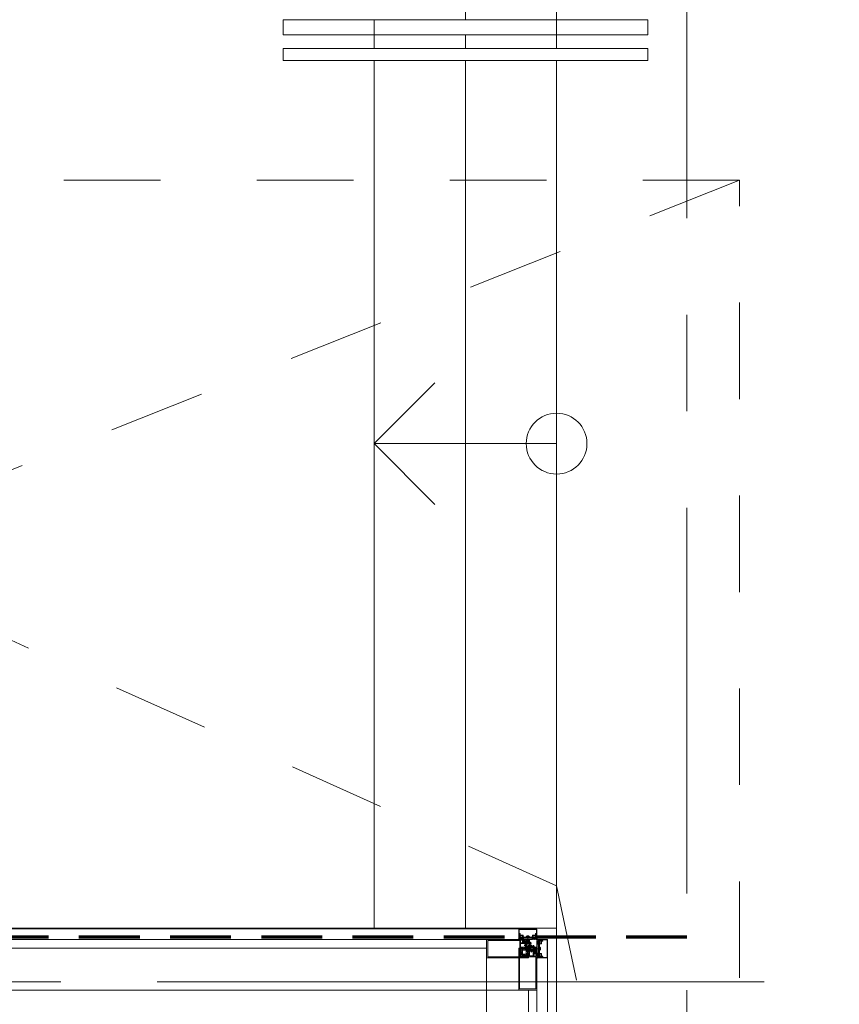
# Model space of a CAD drawing. Header units: millimetres. Extents: x -2180 to 91692, y -6418 to 21859.
# Tile 160 of 256: x 33805 to 36502, y 10326 to 13566. Entities that reach past the tile are written whole.
import ezdxf

# ---------------------------------------------------------------- set-up
doc = ezdxf.new("R2010")
doc.units = ezdxf.units.MM
for name, pattern in [('EST_Dash_2_1_', [300, 200, -100]), ('Grid Line 1_2_', [2222.5, 1270, -317.5, 317.5, -317.5]), ('IMPORT-Dash', [635, 317.5, -317.5])]:
    doc.linetypes.add(name, pattern=pattern)
for name, color, linetype, lineweight in [('_Beyond_', 7, 'Continuous', 9), ('Curtain Panels', 7, 'Continuous', 9), ('Curtain Panels-1', 7, 'Continuous', 18), ('Curtain Wall Mullions', 7, 'Continuous', 9), ('Detail Items', 7, 'Continuous', 9), ('Grids-1', 7, 'Grid Line 1_2_', 9), ('Railings', 7, 'Continuous', 9), ('Rails', 7, 'Continuous', 9), ('Stairs', 7, 'Continuous', 9), ('Top Rails', 7, 'Continuous', 9), ('Up Arrows', 7, 'Continuous', 9)]:
    doc.layers.add(name, color=color, linetype=linetype, lineweight=lineweight)
doc.layers.add('SMA_Tuletõkkesektsioon', color=1, linetype='EST_Dash_2_1_', lineweight=70, true_color=0xff0000)
doc.layers.add('Trapp_punktiir', color=9, linetype='IMPORT-Dash', lineweight=9, true_color=0x808080)

# ---------------------------------------------------------------- blocks, each defined once
blk = doc.blocks.new('Rectangular Mullion - HI_CovCap-30mm_Mull-125mm-V3-1 Korruse  plaan')
at = {"layer": 'Detail Items'}
for p, q in [((-30, 164.5), (-30, 151)), ((28.5, 166), (-28.5, 166)), ((30, 151), (30, 164.5)), ((-30, 157.9), (-30, 58.6)), ((-26.9, 157.9), (-26.9, 58.6)), ((26.9, 157.9), (26.9, 58.6)), ((30, 157.9), (30, 58.6)), ((-27.3, 40.8), (-27.9, 40.8)), ((-27.9, 40.2), (-26.6, 40.2)), ((-26.8, 44.5), (-27.6, 43.5)), ((-27.3, 39.6), (-27.6, 39.1)), ((-27.2, 46.3), (-26.2, 47.4)), ((-26.2, 42.9), (-26.2, 41.7)), ((-26.2, 32.6), (-26.2, 35.6)), ((-26.1, 39.6), (-26.1, 39.8)), ((-24.5, 43.4), (-25.7, 43.4)), ((-25.7, 41.2), (-25.4, 41.2)), ((-25.5, 39.5), (-25.7, 39.4)), ((-25.5, 47.7), (-22.1, 47.7)), ((-25.2, 41.3), (-24.2, 43)), ((-22.7, 44), (-25, 44)), ((-25, 39.2), (-25, 39.3)), ((-24.3, 39.2), (-24.5, 39.1)), ((-24.2, 37.6), (-23.4, 37.6)), ((-23.8, 39), (-23.9, 39.2)), ((-23.4, 43), (-22.4, 41.3)), ((-23.2, 39.2), (-23.3, 39.1)), ((-21.9, 43.4), (-23.1, 43.4)), ((-22.6, 39.2), (-22.7, 39.3)), ((-22.2, 41.2), (-21.9, 41.2)), ((-22, 39.6), (-22.1, 39.4)), ((-21.5, 39.7), (-21.6, 39.7)), ((-21.4, 47.4), (-20.4, 46.3)), ((-21.4, 41.7), (-21.4, 42.9)), ((-21.4, 35.6), (-21.4, 32.6)), ((-20, 43.5), (-20.8, 44.5)), ((-19.6, 40.8), (-20.3, 40.8)), ((-17.6, 41.5), (-17.6, 53.5)), ((-17.1, 54), (-6.5, 54)), ((-5, 52.5), (-5, 25.5)), ((-3.2, 53.5), (-3.2, 46.1)), ((2.7, 54), (-2.7, 54)), ((-2.7, 45.6), (2.7, 45.6)), ((-1.9, 34.5), (-2.1, 32.8)), ((-0.9, 36.5), (-1.7, 35.1)), ((-1.3, 33.7), (-1.3, 33.8)), ((-1.1, 34.5), (-0.4, 35.6)), ((-0.6, 32.5), (-0.6, 32.4)), ((0.8, 33), (-0.1, 33)), ((0, -6.9), (0, 47.3)), ((0.4, 35.6), (1.1, 34.5)), ((1.7, 35.1), (0.9, 36.5)), ((1.3, 33.8), (1.3, 33.7)), ((2.1, 32.8), (1.9, 34.5)), ((3.2, 46.1), (3.2, 53.5)), ((5, 25.5), (5, 52.5)), ((6.5, 54), (17.1, 54)), ((17.6, 53.5), (17.6, 41.5)), ((19.6, 40.8), (20.3, 40.8)), ((20, 43.5), (20.8, 44.5)), ((20.4, 46.3), (21.4, 47.4)), ((21.4, 41.7), (21.4, 42.9)), ((21.4, 39.7), (21.6, 39.7)), ((21.4, 35.6), (21.4, 32.6)), ((21.9, 43.4), (23.1, 43.4)), ((22.2, 41.2), (21.9, 41.2)), ((22, 39.6), (22.1, 39.4)), ((22.1, 47.7), (25.5, 47.7)), ((23.4, 43), (22.4, 41.3)), ((22.6, 44), (24.9, 44)), ((22.6, 39.2), (22.7, 39.3)), ((23.1, 39.2), (23.2, 39.1)), ((24.2, 37.6), (23.4, 37.6)), ((23.8, 39), (23.8, 39.2)), ((25.2, 41.3), (24.2, 43)), ((24.3, 39.2), (24.5, 39.1)), ((24.5, 43.4), (25.7, 43.4)), ((25, 39.2), (25, 39.3)), ((25.7, 41.2), (25.4, 41.2)), ((25.5, 39.5), (25.7, 39.4)), ((26.1, 39.6), (26.1, 39.8)), ((26.2, 47.4), (27.2, 46.3)), ((26.2, 42.9), (26.2, 41.7)), ((26.2, 32.6), (26.2, 35.6)), ((27.9, 40.2), (26.6, 40.2)), ((26.8, 44.5), (27.6, 43.5)), ((27.3, 40.8), (27.9, 40.8)), ((27.3, 39.6), (27.5, 39.1)), ((-29.8, 29.2), (-28.5, 29.2)), ((-29.8, 28.3), (-29.8, 28.2)), ((-29.6, 28), (-28.9, 28)), ((-28.6, 28.9), (-29.2, 28.9)), ((-28.1, 29.3), (-25.9, 30.3)), ((-22.4, 31.6), (-25.2, 31.6)), ((-23.4, 29), (-23, 28.1)), ((-22.5, 28.1), (-22, 29)), ((-21.3, 29), (-20.8, 28.1)), ((-20.2, 28.1), (-19.8, 29)), ((-19, 29), (-18.6, 28.1)), ((-7.8, 16.2), (-10.4, 17.8)), ((-7.6, 8.9), (-10.4, 10.5)), ((-7.8, 23.5), (-10.3, 25)), ((-9.1, 27.2), (-5.7, 25.2)), ((-9.1, 19.9), (-8.3, 19.4)), ((-9.1, 12.6), (-8.3, 12.1)), ((-7.5, 19.8), (-7.5, 23.1)), ((-7.5, 12.6), (-7.5, 15.8)), ((-5.9, 8.8), (-7.4, 8.8)), ((-5.4, 9.3), (-5.4, 24.8)), ((-5, 1), (-5, 6.7)), ((-4.5, 25), (-3.5, 25)), ((-2.7, 8.4), (-4, 8.4)), ((-3.9, 22), (-3.9, 11)), ((-3.7, 1.7), (-3.7, 6)), ((-3.4, 22.5), (3.4, 22.5)), ((3.4, 10.5), (-3.4, 10.5)), ((-3.3, 23.5), (-1.9, 23.5)), ((-2.7, 7), (-2.1, 7)), ((-2.2, 31), (-2.5, 30.9)), ((-2.5, 30.5), (-2.3, 30.4)), ((-1.7, 9), (-2, 8.7)), ((-1.7, 23.7), (-1.7, 24.9)), ((-1.4, 24.5), (-1.4, 24)), ((-1.4, 7.3), (-0.7, 8)), ((-1.3, 31.1), (0.7, 31.1)), ((0.3, 26.2), (-1.1, 26.2)), ((-1.1, 23.8), (-0.5, 24.2)), ((0.4, 25), (0.2, 25)), ((0.3, 25.3), (0.6, 25.5)), ((0.5, 24.2), (1.4, 23.6)), ((0.6, 32.3), (0.9, 32.3)), ((1, 31.8), (0.7, 32.1)), ((0.7, 8), (1.4, 7.3)), ((2, 8.7), (1.7, 9)), ((1.9, 23.5), (3.3, 23.5)), ((2.1, 7), (2.7, 7)), ((2.4, 30.9), (2.2, 31)), ((2.2, 30.4), (2.4, 30.5)), ((3.3, 8.4), (2.7, 8.4)), ((3.5, 25), (4.5, 25)), ((3.7, 6), (3.7, 1.7)), ((3.9, 11), (3.9, 22)), ((4.3, 22.5), (4.3, 9.4)), ((5.4, 24.8), (5.4, 9.3)), ((5.6, 25.2), (9.1, 27.2)), ((7.4, 8.8), (5.9, 8.8)), ((7.5, 23.1), (7.5, 19.8)), ((7.5, 15.8), (7.5, 12.6)), ((10.4, 10.5), (7.6, 8.9)), ((10.3, 25), (7.7, 23.5)), ((10.4, 17.8), (7.7, 16.2)), ((8.2, 19.4), (9.1, 19.9)), ((8.2, 12.1), (9.1, 12.6)), ((19, 29), (18.5, 28.1)), ((20.2, 28.1), (19.7, 29)), ((21.2, 29), (20.7, 28.1)), ((22.4, 28.1), (21.9, 29)), ((22.4, 31.6), (25.2, 31.6)), ((23.4, 29), (23, 28.1)), ((28.1, 29.3), (25.9, 30.3)), ((29.8, 29.2), (28.5, 29.2)), ((28.5, 28.9), (29.2, 28.9)), ((29.6, 28), (28.9, 28)), ((29.8, 28.3), (29.8, 28.2)), ((-31, 0), (-31.9, 0)), ((-26.5, -14.6), (-28.4, -10.3)), ((-25.4, -15.9), (-28.2, -15.9)), ((-26.8, -0.2), (-27.6, -1.7)), ((-26.3, -10.9), (-25.6, -12.5)), ((-25.7, -1), (-26.2, -0.2)), ((-16, -14.9), (-26, -14.9)), ((-23.8, -4.2), (-25.1, -4.2)), ((-25.1, -4.8), (-24.5, -4.8)), ((-24.6, -0.2), (-25, -1)), ((-24.8, -3.1), (-24.5, -3.6)), ((-24.8, -7.5), (-24, -8.5)), ((-24.6, -13.1), (-18, -13.1)), ((-23.5, -1), (-24, -0.2)), ((-23.4, -6.9), (-23.4, -5.7)), ((-23.3, -3.8), (-23.3, -3.6)), ((-22.4, -0.2), (-22.9, -1)), ((-22.9, -3.4), (-22.7, -3.5)), ((-22.9, -5.2), (-22.6, -5.2)), ((-21.7, -7.4), (-22.9, -7.4)), ((-22.4, -5.4), (-21.4, -7)), ((-22.2, -3.3), (-22.2, -3.2)), ((-22.2, -8), (-19.8, -8)), ((-21.3, -1), (-21.8, -0.2)), ((-21.7, -3.1), (-21.5, -3.2)), ((-21, -3.2), (-21, -3)), ((-20.2, -0.2), (-20.7, -1)), ((-20.6, -7), (-19.6, -5.4)), ((-20.5, -3.1), (-20.4, -3.2)), ((-19.1, -7.4), (-20.3, -7.4)), ((-19.9, -3.3), (-19.8, -3.2)), ((-19.1, -1), (-19.6, -0.2)), ((-19.4, -5.2), (-19.1, -5.2)), ((-19.3, -3.4), (-19.2, -3.6)), ((-18.8, -3.7), (-18.7, -3.7)), ((-18.6, -5.7), (-18.6, -6.9)), ((-18, -0.2), (-18.5, -1)), ((-18, -8.5), (-17.2, -7.5)), ((-17.5, -4.8), (-16.8, -4.8)), ((-17, -1), (-17.4, -0.2)), ((-15.7, -0.2), (-16.2, -1)), ((-14.4, -8.4), (-15.5, -14.5)), ((-5.2, -8.2), (-14.1, -8.2)), ((-0.2, -8.2), (-4.8, -8.2)), ((-4.1, -10.4), (4.1, -10.4)), ((-3.7, 0), (-4, 0)), ((2.3, -11.9), (-2.3, -11.9)), ((4.8, -8.2), (0.3, -8.2)), ((4, 0), (3.6, 0)), ((14.1, -8.2), (5.2, -8.2)), ((15.5, -14.5), (14.4, -8.4)), ((15.7, -0.2), (16.2, -1)), ((26, -14.9), (16, -14.9)), ((17.5, -4.8), (16.8, -4.8)), ((17, -1), (17.4, -0.2)), ((18, -8.5), (17.2, -7.5)), ((18, -0.2), (18.5, -1)), ((18, -13.1), (24.6, -13.1)), ((18.6, -5.7), (18.6, -6.9)), ((18.8, -3.7), (18.7, -3.7)), ((19.1, -1), (19.6, -0.2)), ((19.4, -5.2), (19.1, -5.2)), ((19.1, -7.4), (20.3, -7.4)), ((19.3, -3.4), (19.2, -3.6)), ((20.6, -7), (19.6, -5.4)), ((19.9, -3.3), (19.8, -3.2)), ((22.2, -8), (19.8, -8)), ((20.2, -0.2), (20.7, -1)), ((20.5, -3.1), (20.4, -3.2)), ((21, -3.2), (21, -3)), ((21.3, -1), (21.8, -0.2)), ((22.4, -5.4), (21.4, -7)), ((21.7, -3.1), (21.5, -3.2)), ((21.7, -7.4), (22.9, -7.4)), ((22.2, -3.3), (22.2, -3.2)), ((22.4, -0.2), (22.9, -1)), ((22.9, -5.2), (22.6, -5.2)), ((22.9, -3.4), (22.7, -3.5)), ((23.3, -3.8), (23.3, -3.6)), ((23.4, -6.9), (23.4, -5.7)), ((23.5, -1), (24, -0.2)), ((23.8, -4.2), (25.1, -4.2)), ((24.8, -7.5), (24, -8.5)), ((24.8, -3.1), (24.5, -3.6)), ((25.1, -4.8), (24.5, -4.8)), ((24.6, -0.2), (25, -1)), ((28.2, -15.9), (25.4, -15.9)), ((25.6, -12.5), (26.3, -10.9)), ((25.7, -1), (26.2, -0.2)), ((28.4, -10.3), (26.5, -14.6)), ((26.8, -0.2), (27.6, -1.7)), ((31, 0), (31.9, 0)), ((-23.7, -33.7), (-27.7, -33.7)), ((-27.5, -35), (27.5, -35)), ((27.7, -33.7), (23.7, -33.7))]:
    blk.add_line(p, q, dxfattribs=at)
at = {"layer": 'Detail Items', "flags": 128}
for points in [[(26.9, 151), (26.9, 161.7), (-26.9, 161.7), (-26.9, 151)], [(-30, 61), (-30, 41), (-28.1, 41), (-27.3, 41.8), (-27.3, 42.4), (-28.5, 42.4), (-28.5, 45.1), (-24.1, 45.1)], [(-28.5, 40.8), (-30, 40.8), (-30, 29.4)], [(-24.1, 54), (-28.5, 54), (-28.5, 48.3), (-27.3, 48.3), (-27.3, 47.7), (-28, 47.1)], [(-27.5, 43.1), (-27, 42.8), (-27, 42.7)], [(-26.9, 61), (-26.9, 56.3), (26.9, 56.3), (26.9, 61)], [(-19.7, 47.1), (-20.3, 47.7), (-20.3, 48.3), (-19.1, 48.3), (-19.1, 54), (-23.6, 54)], [(-23.6, 45.1), (-19.1, 45.1), (-19.1, 42.4), (-20.3, 42.4), (-20.3, 41.8), (-19.5, 41), (-18.1, 41)], [(-21.1, 40.2), (-19.8, 40.1), (-21, 40.1), (-21, 39.9)], [(-20.6, 42.7), (-20.6, 42.8), (-20.1, 43.1)], [(-18, 28.1), (-17.6, 28.9), (-17.6, 40.8), (-19, 40.8)], [(-2.5, 26), (-2.5, 26.9), (-2, 27.2), (-2, 28.5), (-2.5, 28.7), (-2, 29), (-2, 30.3), (-2.5, 30.5), (-2, 30.8), (-2, 32.1), (-2.5, 32.3), (-2, 32.6), (-2, 33.9), (-2.5, 34.1), (-2, 34.4), (-2, 35.7), (-2.5, 35.9), (-2, 36.2), (-2, 37.5), (-2.5, 37.7), (-2, 38), (-2, 39.3), (-2.5, 39.5), (-2, 39.8), (-2, 40.8), (-0.9, 42.8)], [(0.9, 42.8), (2, 40.8), (2, 38.9), (2.5, 38.6), (2, 38.3), (2, 37.1), (2.5, 36.8), (2, 36.5), (2, 35.3), (2.5, 35), (2, 34.7), (2, 33.5), (2.5, 33.2), (2, 32.9), (2, 31.7), (2.5, 31.4), (2, 31.1), (2, 29.9), (2.5, 29.6), (2, 29.3), (2, 28.1), (2.5, 27.8), (2, 27.5), (2, 26.3), (2.5, 26)], [(18, 28.1), (17.6, 28.9), (17.6, 40.8), (18.9, 40.8)], [(18.1, 41), (19.5, 41), (20.3, 41.8), (20.3, 42.4), (19.1, 42.4), (19.1, 45.1), (23.5, 45.1)], [(23.5, 54), (19.1, 54), (19.1, 48.3), (20.3, 48.3), (20.3, 47.7), (19.6, 47.1)], [(21, 40.2), (19.7, 40.1), (21, 40.1), (21, 39.9)], [(20.6, 42.7), (20.6, 42.8), (20.1, 43.1)], [(24, 45.1), (28.5, 45.1), (28.5, 42.4), (27.3, 42.4), (27.3, 41.8), (28.1, 41), (30, 41), (30, 61)], [(27.9, 47.1), (27.3, 47.7), (27.3, 48.3), (28.5, 48.3), (28.5, 54), (24, 54)], [(27.5, 43.1), (27, 42.8), (27, 42.7)], [(28.5, 40.8), (30, 40.8), (30, 29.4)], [(-3.4, 25), (-5, 25), (-5, 9.1)], [(-4.5, 9), (-4.3, 11), (-4.3, 22.5)], [(-2.7, 1), (-2.7, 1.4), (-3.4, 1.4)], [(-1.6, 25.3), (-1.2, 25.6), (-0.2, 25.7), (-0.4, 25.6), (-1.3, 24.8)], [(-0.4, 32), (0.1, 31.7), (-1.2, 31.6)], [(-0.1, 25.3), (-0.1, 25.4), (0, 25.4)], [(0.4, 31.8), (0.4, 31.9), (0.4, 32.1)], [(3.4, 1.4), (2.6, 1.4), (2.6, 1)], [(5, 1), (5, 25), (3.4, 25)], [(-27.7, -8.7), (-28.9, -5), (-30, -5), (-30, -32.5)], [(-29.8, -2.1), (-29.8, -4.8), (-25.7, -4.8)], [(-28.7, -15.4), (-28.7, -12.6), (-28.4, -11.5), (-28.4, -10.2)], [(-28.7, -32.7), (-28.7, -17.2), (-26.2, -17.2), (-26.2, -19.7), (-24.9, -19.7), (-24.9, -16.4)], [(-27.5, -8.7), (-28.5, -5), (-25.3, -5), (-24.5, -5.8), (-24.5, -6.4), (-26.4, -6.4), (-25.6, -9.3)], [(-24.2, -6.7), (-24.2, -6.8), (-24.7, -7.1)], [(-17, -4.2), (-18.2, -4.2), (-18.2, -3.9), (-16.9, -4.1)], [(-17.3, -7.1), (-17.8, -6.8), (-17.8, -6.7)], [(-17, -12.3), (-16, -6.4), (-17.5, -6.4), (-17.5, -5.8), (-16.7, -5), (16.7, -5), (17.5, -5.8), (17.5, -6.4), (16, -6.4), (17, -12.3)], [(-16.2, -4.8), (-14.8, -4.8), (-14.8, -0.9), (-15.2, -0.2)], [(-14.7, -0.4), (-14.7, 0), (14.7, 0), (14.7, -0.4)], [(-5.2, -9.8), (-5.4, -8.2), (5.4, -8.2), (5.2, -9.8)], [(16.2, -4.8), (14.8, -4.8), (14.8, -0.9), (15.2, -0.2)], [(17, -4.2), (18.2, -4.2), (18.2, -3.9), (16.9, -4.1)], [(17.3, -7.1), (17.8, -6.8), (17.8, -6.7)], [(24.2, -6.7), (24.2, -6.8), (24.7, -7.1)], [(25.6, -9.3), (26.4, -6.4), (24.5, -6.4), (24.5, -5.8), (25.3, -5), (28.5, -5), (27.5, -8.7)], [(24.9, -16.4), (24.9, -19.7), (26.2, -19.7), (26.2, -17.2), (28.7, -17.2), (28.7, -32.7)], [(29.8, -2.1), (29.8, -4.8), (25.7, -4.8)], [(30, -32.5), (30, -5), (28.9, -5), (27.7, -8.7)], [(28.4, -10.2), (28.4, -11.5), (28.7, -12.6), (28.7, -15.4)]]:
    blk.add_lwpolyline(points, dxfattribs=at)
for points in [[(0, 37), (0, 35.9)], [(-14.7, -0.4), (14.7, -0.4), (14.7, -4.9), (-14.7, -4.9)]]:
    blk.add_lwpolyline(points, close=True, dxfattribs=at)
at = {"layer": 'Detail Items'}
for centre, radius, start, end in [((-28.5, 164.5), 1.5, 90, 180), ((28.5, 164.5), 1.5, 0, 90), ((-27.9, 39.5), 0.65, 90, 270), ((-28.2, 40.8), 0.3, 180, 0), ((-27.6, 46.7), 0.5, 135, 315), ((-27.9, 39.3), 0.4, 270, 330.0063), ((-27.4, 43.3), 0.3, 140.0103, 239.9951), ((-27.3, 41.1), 0.3, 270.9052, 359.9815), ((-26.4, 39.1), 1, 90.8272, 149.9977), ((-24, 41.9), 3.14, 165.4979, 194.5021), ((-26.2, 44), 0.8, 22.6156, 140.0033), ((-26.6, 39.7), 0.5, 54.9221, 90), ((-26.4, 39.7), 0.339, 3.0025, 90.8217), ((-23.8, 43.7), 4.4, 234.9221, 305.8412), ((-25.5, 46.7), 1, 90, 135), ((-25.7, 42.9), 0.5, 89.9899, 180.0101), ((-25.7, 41.7), 0.5, 179.9897, 270.0103), ((-24.2, 35.6), 2, 89.9974, 180.0026), ((-25.2, 32.6), 1, 179.9928, 270.0072), ((-25.8, 39.6), 0.272, 183.0147, 299.989), ((-25.3, 39.2), 0.316, 18.0033, 119.993), ((-25, 44.5), 0.5, 202.6224, 269.9997), ((-25.4, 41.5), 0.3, 269.9879, 330.0064), ((-24.7, 39.3), 0.3, 197.9991, 314.9995), ((-24.5, 43.1), 0.3, 329.9976, 90.0064), ((-24.1, 39), 0.316, 32.9896, 135.009), ((-23.8, 53.9), 0.25, 11.537, 168.463), ((-23.8, 45), 0.25, 11.537, 168.463), ((-23.5, 39.2), 0.3, 213.0015, 329.9997), ((-23.1, 43.1), 0.3, 89.9987, 209.9973), ((-23.4, 35.6), 2, 0.0021, 89.9979), ((-22.9, 39.1), 0.316, 48.0026, 149.9974), ((-22.7, 44.5), 0.5, 269.9988, 337.3791), ((-22.4, 39.4), 0.3, 227.9972, 345.0045), ((-22.2, 41.5), 0.3, 209.995, 270.0107), ((-22.4, 32.6), 1, 270.0013, 359.9987), ((-21.5, 44), 0.8, 40.0031, 157.3772), ((-22.1, 46.7), 1, 45, 90), ((-21.7, 39.5), 0.3, 63.0032, 164.9985), ((-21.9, 42.9), 0.5, 0.0092, 89.9908), ((-21.9, 41.7), 0.5, 270.009, 359.991), ((-21.3, 39.9), 0.3, 243.009, 359.9888), ((-21.1, 39.9), 0.3, 90, 125.8412), ((-23.7, 41.9), 3.14, 346.8025, 14.483), ((-20.3, 41.1), 0.3, 166.8025, 270), ((-20, 46.7), 0.5, 225, 45), ((-20.3, 43.3), 0.3, 299.9983, 40.0113), ((-19.8, 40.5), 0.33, 270, 54.9099), ((-19.8, 40.6), 0.5, 269.9912, 352.8263), ((-19, 40.5), 0.3, 90.003, 172.8115), ((-18.1, 41.5), 0.5, 270, 0), ((-17.1, 53.5), 0.5, 90, 180), ((-6.5, 52.5), 1.5, 360, 90), ((-2.7, 53.5), 0.5, 90, 180), ((-2.7, 46.1), 0.5, 180, 270), ((17.7, 30.3), 20, 173, 178.0497), ((-0.4, 34.3), 1.5, 150, 173), ((46.5, 30.3), 48, 176, 178.2341), ((0.3, 33.7), 1.6, 150, 176), ((0, 42.3), 1, 30, 150), ((0, 36), 1, 90.0286, 150), ((-0.1, 32.5), 0.5, 90, 180), ((-0.1, 32.4), 0.5, 180, 240), ((0, 35.4), 0.5, 90.0573, 150), ((0, 36), 1, 30, 89.9714), ((0, 35.4), 0.5, 30, 89.9427), ((0.8, 33.5), 0.5, 270, 3.8302), ((-0.3, 33.7), 1.6, 4, 30), ((-46.6, 30.3), 48, 3.8302, 4), ((0.4, 34.3), 1.5, 7, 30), ((-17.8, 30.3), 20, 1.9503, 7), ((2.7, 53.5), 0.5, 0, 90), ((2.7, 46.1), 0.5, 270, 0), ((6.5, 52.5), 1.5, 90, 180), ((17.1, 53.5), 0.5, 0, 90), ((18.1, 41.5), 0.5, 180, 270), ((18.9, 40.5), 0.3, 7.1885, 89.997), ((19.7, 40.6), 0.5, 187.1737, 270.0088), ((20, 46.7), 0.5, 135, 315), ((19.8, 40.5), 0.33, 125.0901, 270), ((20.2, 43.3), 0.3, 139.9887, 240.0017), ((20.3, 41.1), 0.3, 270, 13.1975), ((23.6, 41.9), 3.14, 165.517, 193.1975), ((21.4, 44), 0.8, 22.6228, 139.9969), ((21, 39.9), 0.3, 54.1588, 90), ((21.3, 39.9), 0.3, 180.0112, 296.991), ((23.8, 43.7), 4.4, 234.1588, 305.0779), ((22.1, 46.7), 1, 90, 135), ((21.9, 42.9), 0.5, 90.0092, 179.9908), ((21.9, 41.7), 0.5, 180.009, 269.991), ((23.4, 35.6), 2, 90.0021, 179.9979), ((22.4, 32.6), 1, 180.0013, 269.9987), ((21.7, 39.5), 0.3, 15.0015, 116.9968), ((22.4, 39.4), 0.3, 194.9955, 312.0028), ((22.6, 44.5), 0.5, 202.6209, 270.0012), ((22.2, 41.5), 0.3, 269.9893, 330.005), ((22.9, 39.1), 0.316, 30.0026, 131.9974), ((23.1, 43.1), 0.3, 330.0027, 90.0013), ((23.5, 39.2), 0.3, 210.0003, 326.9985), ((23.8, 53.9), 0.25, 11.537, 168.463), ((23.8, 45), 0.25, 11.537, 168.463), ((24.1, 39), 0.316, 44.991, 147.0104), ((24.5, 43.1), 0.3, 89.9936, 210.0024), ((24.2, 35.6), 2, 359.9974, 90.0026), ((24.7, 39.3), 0.3, 225.0005, 342.0009), ((24.9, 44.5), 0.5, 270.0003, 337.3776), ((25.3, 39.2), 0.316, 60.007, 161.9967), ((25.4, 41.5), 0.3, 209.9936, 270.0121), ((25.2, 32.6), 1, 269.9928, 0.0072), ((26.1, 44), 0.8, 39.9967, 157.3844), ((25.5, 46.7), 1, 45, 90), ((25.7, 42.9), 0.5, 359.9899, 90.0101), ((25.7, 41.7), 0.5, 269.9897, 0.0103), ((25.8, 39.6), 0.272, 240.011, 356.9853), ((26.4, 39.7), 0.339, 89.1783, 176.9975), ((26.6, 39.7), 0.5, 90, 125.0779), ((26.4, 39.1), 1, 30.0023, 89.1728), ((24, 41.9), 3.14, 345.4979, 14.5021), ((27.3, 41.1), 0.3, 180.0185, 269.0948), ((27.6, 46.7), 0.5, 225, 45), ((27.3, 43.3), 0.3, 300.0049, 39.9897), ((27.9, 39.3), 0.4, 209.9937, 270), ((28.2, 40.8), 0.3, 180, 0), ((27.9, 39.5), 0.65, 270, 90), ((-29.8, 29.4), 0.2, 180.0083, 269.9961), ((-29.2, 28.3), 0.6, 89.9898, 180.0124), ((-29.6, 28.2), 0.2, 179.962, 270.0227), ((-28.9, 38.7), 10.7, 270.0006, 296.6602), ((-28.6, 35.2), 6.3, 270.0004, 298.0721), ((-28.5, 30.2), 1, 270.0045, 293.9938), ((-25.8, 29.9), 0.35, 298.0748, 113.9984), ((-23.9, 28.7), 0.51, 31.8069, 116.6614), ((-22.7, 28.3), 0.3, 209.9964, 330.0036), ((-21.6, 28.8), 0.41, 29.9985, 150.0015), ((-20.5, 28.3), 0.3, 209.9964, 330.0036), ((-19.4, 28.8), 0.41, 30.0052, 149.9948), ((-18.3, 28.3), 0.3, 209.9964, 330.0036), ((-9.7, 26.1), 1.3, 154.4117, 240), ((-9.8, 18.8), 1.2, 150, 240), ((-9.8, 11.5), 1.2, 150, 240), ((-9.7, 26), 1.3, 60, 150), ((-9.7, 18.8), 1.3, 60, 150), ((-9.7, 11.5), 1.3, 60, 150), ((-8, 19.8), 0.5, 240, 0), ((-8, 12.6), 0.5, 240, 0), ((-8, 23.1), 0.5, 0, 60), ((-8, 15.8), 0.5, 0, 60), ((-7.4, 9.3), 0.5, 240, 270), ((-5.9, 9.3), 0.5, 270, 0), ((-5.9, 24.8), 0.5, 360, 60), ((-4.5, 25.5), 0.5, 180, 270), ((-4, 9.1), 1, 180, 216.8699), ((-4, 6.7), 1, 143.1301, 180), ((-4, 1), 1, 180, 270), ((-5.6, 7.9), 1, 323.1301, 36.8699), ((-4, 8.9), 0.5, 174, 270), ((-3.3, 22.5), 1, 90, 180), ((-3.4, 22), 0.5, 90, 180), ((-3.4, 11), 0.5, 180, 270), ((-2.7, 6), 1, 90, 180), ((-3.4, 1.7), 0.3, 180, 270), ((-3.7, 1), 1, 270, 0), ((-3.5, 26), 1, 270, 0), ((-3.4, 26.5), 1.5, 270, 10.22), ((-2.7, 9.4), 1, 270, 315), ((-2.4, 30.7), 0.2, 120, 240), ((17.7, 30.3), 20, 179.7236, 190.22), ((-2.1, 8), 1, 270, 315), ((-1.9, 23.7), 0.2, 270, 0), ((-1.2, 24.9), 0.5, 135, 180), ((0, 7.3), 2.4, 45, 135), ((-1.3, 30.9), 0.2, 90, 179.3132), ((46.5, 30.3), 48, 179.3132, 184.7125), ((-1.2, 31.8), 0.2, 178.2341, 270), ((-0.9, 24.5), 0.5, 135, 180), ((-1.2, 24), 0.2, 180, 300), ((-1.1, 26.4), 0.2, 184.7125, 270), ((-1, 25.5), 0.2, 90, 135), ((0, 7.3), 1, 45, 135), ((-0.4, 25.4), 0.2, 90, 135), ((0, 23.3), 1, 60, 120), ((-0.3, 25.4), 0.2, 360, 90), ((-0.2, 25.5), 0.2, 360, 90), ((0.2, 25.3), 0.3, 180, 270), ((0.2, 25.4), 0.2, 180, 315), ((0.2, 31.9), 0.2, 240, 0), ((0.2, 31.8), 0.2, 270, 0), ((0.3, 25.8), 0.4, 315, 90), ((0.6, 32.1), 0.2, 90, 180), ((0.6, 31.9), 0.2, 45, 180), ((0.4, 25.8), 0.8, 270, 354.4962), ((0.7, 31.5), 0.4, 270, 45), ((0.9, 31.8), 0.5, 1.777, 90), ((-46.6, 30.3), 48, 354.4962, 1.777), ((1.9, 24.5), 1, 240, 270), ((2.1, 8), 1, 225, 270), ((-17.8, 30.3), 20, 349.78, 0.2764), ((3.4, 26.5), 1.5, 169.78, 270), ((2.7, 9.4), 1, 225, 270), ((2.3, 30.7), 0.2, 300, 60), ((3.5, 26), 1, 180, 270), ((3.6, 1), 1, 180, 270), ((2.7, 6), 1, 360, 90), ((3.3, 22.5), 1, 360, 90), ((3.3, 9.4), 1, 270, 0), ((3.4, 22), 0.5, 360, 90), ((3.4, 11), 0.5, 270, 0), ((3.4, 1.7), 0.3, 270, 0), ((4, 1), 1, 270, 0), ((4.5, 25.5), 0.5, 270, 360), ((5.9, 24.8), 0.5, 120, 180), ((5.9, 9.3), 0.5, 180, 270), ((7.4, 9.3), 0.5, 270, 300), ((8, 23.1), 0.5, 120, 180), ((8, 19.8), 0.5, 180, 300), ((8, 15.8), 0.5, 120, 180), ((8, 12.6), 0.5, 180, 300), ((9.7, 26), 1.3, 30, 120), ((9.7, 18.8), 1.3, 30, 120), ((9.7, 11.5), 1.3, 30, 120), ((9.7, 26.1), 1.3, 300, 25.5883), ((9.8, 18.8), 1.2, 300, 30), ((9.8, 11.5), 1.2, 300, 30), ((18.3, 28.3), 0.3, 209.9964, 330.0036), ((19.4, 28.8), 0.41, 30.0052, 149.9948), ((20.5, 28.3), 0.3, 209.9964, 330.0036), ((21.6, 28.8), 0.41, 29.9985, 150.0015), ((22.7, 28.3), 0.3, 209.9964, 330.0036), ((23.9, 28.7), 0.51, 63.3386, 148.1931), ((28.9, 38.7), 10.7, 243.3398, 269.9994), ((25.7, 29.9), 0.35, 66.0016, 241.9252), ((28.5, 35.2), 6.3, 241.9279, 269.9996), ((28.5, 30.2), 1, 246.0062, 269.9955), ((29.2, 28.3), 0.6, 359.9876, 90.0102), ((29.6, 28.2), 0.2, 269.9773, 0.038), ((29.8, 29.4), 0.2, 270.0039, 359.9917), ((-31.9, -0.3), 0.3, 89.9022, 261.6433), ((-32.3, -3.4), 2.86, 27.5921, 81.6433), ((-31, -2), 2, 80.4545, 89.9022), ((-31.1, -2.9), 2.91, 25.3637, 80.4545), ((-28.2, -15.4), 0.5, 179.9719, 270.0272), ((-28.1, -1.4), 0.5, 205.3637, 330.1649), ((-27.9, -10.1), 0.6, 98.4417, 205), ((-27.6, -10.2), 0.8, 121.4994, 180), ((-28.4, -8.9), 0.674, 301.4994, 19.3465), ((-28.1, -8.9), 0.6, 278.4417, 15), ((-26.5, -0.3), 0.3, 30.7154, 150.1649), ((-26, -14.4), 0.5, 205, 270), ((-25.8, -10.6), 0.6, 108.8192, 205), ((-26.2, -9.5), 0.6, 288.8192, 15), ((-25.4, -0.8), 0.417, 215.132, 324.868), ((-25.1, -3.5), 0.65, 90, 270), ((-25.4, -4.8), 0.3, 0, 180), ((-24.6, -12.1), 1, 205, 270), ((-25.4, -16.4), 0.5, 359.9693, 90.0307), ((-25.1, -3.3), 0.4, 29.9937, 90), ((-24.5, -7.3), 0.3, 120.0049, 219.9897), ((-24.3, -0.3), 0.3, 30.5887, 149.5346), ((-23.6, -3.1), 1, 210.0023, 269.1728), ((-24.5, -5.1), 0.3, 0.0185, 89.0948), ((-21.2, -5.9), 3.14, 165.4979, 194.5021), ((-23.4, -8), 0.8, 219.9967, 337.3844), ((-23.8, -3.7), 0.5, 270, 305.0779), ((-23.6, -3.7), 0.339, 269.1783, 356.9975), ((-23.2, -0.8), 0.415, 215.012, 324.988), ((-21, -7.7), 4.4, 54.1588, 125.0779), ((-22.9, -5.7), 0.5, 89.9897, 180.0103), ((-22.9, -6.9), 0.5, 179.9899, 270.0101), ((-23, -3.6), 0.272, 60.011, 176.9853), ((-22.5, -3.2), 0.316, 240.007, 341.9967), ((-22.6, -5.5), 0.3, 29.9936, 90.0121), ((-22.2, -8.5), 0.5, 90.0003, 157.3776), ((-22.1, -0.3), 0.3, 30.1448, 149.5346), ((-21.9, -3.3), 0.3, 45.0005, 162.0009), ((-21.7, -7.1), 0.3, 269.9936, 30.0024), ((-21.3, -3), 0.316, 224.991, 327.0104), ((-21, -0.8), 0.43, 217.8436, 323.8234), ((-20.7, -3.2), 0.3, 30.0003, 146.9985), ((-20.3, -7.1), 0.3, 150.0027, 270.0013), ((-20.1, -3.1), 0.316, 210.0026, 311.9974), ((-19.9, -0.3), 0.3, 30.3449, 149.5346), ((-19.6, -3.4), 0.3, 14.9955, 132.0028), ((-19.8, -8.5), 0.5, 22.6209, 90.0012), ((-19.4, -5.5), 0.3, 89.9893, 150.005), ((-18.6, -8), 0.8, 202.6228, 319.9969), ((-18.9, -3.5), 0.3, 195.0015, 296.9968), ((-18.8, -0.8), 0.419, 215.4665, 324.6999), ((-19.1, -5.7), 0.5, 0.009, 89.991), ((-19.1, -6.9), 0.5, 270.0092, 359.9908), ((-18.5, -3.9), 0.3, 0.0112, 116.991), ((-18.2, -3.9), 0.3, 234.1588, 270), ((-17.7, -0.3), 0.3, 30.3446, 149.7685), ((-18, -12.1), 1, 270, 350), ((-17.5, -5.1), 0.3, 90, 193.1975), ((-20.8, -5.9), 3.14, 345.517, 13.1975), ((-17.4, -7.3), 0.3, 319.9887, 60.0017), ((-16.6, -0.8), 0.416, 206.9541, 331.568), ((-17, -4.5), 0.33, 305.0901, 90), ((-16.9, -4.6), 0.5, 7.1737, 90.0088), ((-16.2, -4.5), 0.3, 187.1885, 269.997), ((-16, -14.4), 0.5, 270, 350), ((-15.5, -0.3), 0.3, 29.7965, 150.132), ((-14.1, -8.5), 0.3, 90, 170), ((-5, -8.2), 0.256, 12.6804, 167.3196), ((-3.1, -9.2), 2.2, 193.9732, 242.7254), ((0.1, -2.7), 9.41, 243.7681, 255.5743), ((0, -8.2), 0.256, 12.6804, 167.3196), ((-0.1, -2.7), 9.4, 284.4213, 296.233), ((3.1, -9.2), 2.2, 297.272, 346.0293), ((5, -8.2), 0.256, 12.6804, 167.3196), ((14.1, -8.5), 0.3, 10, 90), ((15.5, -0.3), 0.3, 29.868, 150.2035), ((16, -14.4), 0.5, 190, 270), ((16.6, -0.8), 0.416, 208.432, 333.0459), ((16.2, -4.5), 0.3, 270.003, 352.8115), ((16.9, -4.6), 0.5, 89.9912, 172.8263), ((17, -4.5), 0.33, 90, 234.9099), ((18, -12.1), 1, 190, 270), ((17.4, -7.3), 0.3, 119.9983, 220.0113), ((17.7, -0.3), 0.3, 30.2315, 149.6554), ((17.5, -5.1), 0.3, 346.8025, 90), ((20.8, -5.9), 3.14, 166.8025, 194.483), ((18.6, -8), 0.8, 220.0031, 337.3772), ((18.5, -3.9), 0.3, 63.009, 179.9888), ((18.2, -3.9), 0.3, 270, 305.8412), ((21, -7.7), 4.4, 54.9221, 125.8412), ((18.8, -0.8), 0.419, 215.3001, 324.5335), ((19.1, -5.7), 0.5, 90.009, 179.991), ((19.1, -6.9), 0.5, 180.0092, 269.9908), ((18.9, -3.5), 0.3, 243.0032, 344.9985), ((19.6, -3.4), 0.3, 47.9972, 165.0045), ((19.4, -5.5), 0.3, 29.995, 90.0107), ((19.8, -8.5), 0.5, 89.9988, 157.3791), ((19.9, -0.3), 0.3, 30.4654, 149.6551), ((20.1, -3.1), 0.316, 228.0026, 329.9974), ((20.3, -7.1), 0.3, 269.9987, 29.9973), ((20.7, -3.2), 0.3, 33.0015, 149.9997), ((21, -0.8), 0.43, 216.1766, 322.1564), ((21.3, -3), 0.316, 212.9896, 315.009), ((21.7, -7.1), 0.3, 149.9976, 270.0064), ((21.9, -3.3), 0.3, 17.9991, 134.9995), ((22.1, -0.3), 0.3, 30.4654, 149.8552), ((22.5, -3.2), 0.316, 198.0033, 299.993), ((22.2, -8.5), 0.5, 22.6224, 89.9997), ((22.6, -5.5), 0.3, 89.9879, 150.0064), ((23.4, -8), 0.8, 202.6156, 320.0033), ((23.2, -0.8), 0.415, 215.012, 324.988), ((23, -3.6), 0.272, 3.0147, 119.989), ((22.9, -5.7), 0.5, 359.9897, 90.0103), ((22.9, -6.9), 0.5, 269.9899, 0.0101), ((23.6, -3.7), 0.339, 183.0025, 270.8217), ((23.8, -3.7), 0.5, 234.9221, 270), ((23.6, -3.1), 1, 270.8272, 329.9977), ((24.3, -0.3), 0.3, 30.4654, 149.4113), ((24.5, -5.1), 0.3, 90.9052, 179.9815), ((21.2, -5.9), 3.14, 345.4979, 14.5021), ((24.6, -12.1), 1, 270, 335), ((24.5, -7.3), 0.3, 320.0103, 59.9951), ((25.1, -3.3), 0.4, 90, 150.0063), ((25.4, -16.4), 0.5, 89.9693, 180.0307), ((25.4, -0.8), 0.417, 215.132, 324.868), ((25.1, -3.5), 0.65, 270, 90), ((25.4, -4.8), 0.3, 0, 180), ((26.2, -9.5), 0.6, 165, 251.1808), ((25.8, -10.6), 0.6, 335, 71.1808), ((26, -14.4), 0.5, 270, 335), ((26.5, -0.3), 0.3, 29.8351, 149.2846), ((28.1, -8.9), 0.6, 165, 261.5583), ((28.1, -1.4), 0.5, 209.8351, 334.6363), ((28.4, -8.9), 0.674, 160.6535, 238.5006), ((27.6, -10.2), 0.8, 360, 58.5006), ((27.9, -10.1), 0.6, 335, 81.5583), ((28.2, -15.4), 0.5, 269.9711, 0.0263), ((31.1, -2.9), 2.91, 99.5455, 154.6363), ((32.3, -3.4), 2.86, 98.3567, 152.4079), ((31, -2), 2, 90.0978, 99.5455), ((31.9, -0.3), 0.3, 278.3567, 90.0978), ((-27.5, -32.5), 2.5, 179.998, 270.002), ((-27.7, -32.7), 0.999, 179.97, 270.03), ((0, -495.1), 462, 87.0596, 92.9404), ((27.5, -32.5), 2.5, 269.9956, 0.0042), ((27.7, -32.7), 1, 269.973, 0.0253)]:
    blk.add_arc(centre, radius, start, end, dxfattribs=at)
blk = doc.blocks.new('Cast-In-Place Stair - ___-978368-1 Korruse  plaan')
at = {"layer": '_Beyond_'}
for p, q in [((34971.3, 13471.3), (34971.3, 13515.8)), ((34971.3, 10577.1), (34971.3, 13431.3))]:
    blk.add_line(p, q, dxfattribs=at)
blk = doc.blocks.new('Cast-In-Place Stair - ___-978364-1 Korruse  plaan')
at = {"layer": '_Beyond_'}
for p, q in [((35271.3, 13565.8), (35271.3, 13626.1)), ((35571.3, 13566.3), (35571.3, 13626.1)), ((35271.3, 13471.3), (35271.3, 13515.8)), ((35571.3, 13471.3), (35571.3, 13515.8)), ((35271.3, 10577.1), (35271.3, 13431.3)), ((35571.3, 10577.1), (35571.3, 13431.3))]:
    blk.add_line(p, q, dxfattribs=at)
blk = doc.blocks.new('System Panel - Glazed-1822750-1 Korruse  plaan')
at = {"layer": 'Curtain Panels-1'}
for p, q in [((816.6, 0), (-922.6, 0)), ((-922.6, -28), (816.6, -28))]:
    blk.add_line(p, q, dxfattribs=at)
blk = doc.blocks.new('Rectangular Mullion - Schüco hor_ tran_ cover cap 45mm_ profiil 130mm-1822749-1 Korruse  plaan')
at = {"layer": '_Beyond_'}
for p, q in [((35446.7, 10574.1), (33601.5, 10574.1)), ((35446.7, 10539.2), (33601.5, 10539.2)), ((33601.5, 10373.1), (35446.7, 10373.1))]:
    blk.add_line(p, q, dxfattribs=at)
blk = doc.blocks.new('System Panel - Glazed-1822715-1 Korruse  plaan')
at = {"layer": 'Curtain Panels-1'}
for p, q in [((637.6, 0), (-531.6, 0)), ((-531.6, -28), (637.6, -28))]:
    blk.add_line(p, q, dxfattribs=at)
blk = doc.blocks.new('Rectangular Mullion - Schüco hor_ tran_ cover cap 45mm_ profiil 130mm-1822712-1 Korruse  plaan')
at = {"layer": '_Beyond_'}
for p, q in [((35340.7, 10479.1), (35340.7, 9203.9)), ((35506.8, 9203.9), (35506.8, 10479.1)), ((35541.7, 9203.9), (35541.7, 10479.1))]:
    blk.add_line(p, q, dxfattribs=at)
blk = doc.blocks.new('Top Rail Type - Top Rail_Internal_-2206302-1 Korruse  plaan')
at = {"layer": '_Beyond_'}
for p, q in [((34671.3, 13515.8), (34671.3, 13565.8)), ((34971.3, 13565.8), (34671.3, 13565.8)), ((35571.3, 13565.8), (34971.3, 13565.8)), ((34971.3, 13565.8), (34971.3, 13515.8)), ((35871.3, 13565.8), (35571.3, 13565.8)), ((35571.3, 13565.8), (35571.3, 13515.8)), ((35871.3, 13565.8), (35871.3, 13515.8)), ((34671.3, 13515.8), (34971.3, 13515.8)), ((34971.3, 13515.8), (35571.3, 13515.8)), ((35571.3, 13515.8), (35871.3, 13515.8))]:
    blk.add_line(p, q, dxfattribs=at)
blk = doc.blocks.new('Railing - Railing-2206582-1 Korruse  plaan')
at = {"layer": 'Rails'}
for p, q in [((34671.3, 13471.3), (34971.3, 13471.3)), ((34671.3, 13431.3), (34671.3, 13471.3)), ((34971.3, 13471.3), (35571.3, 13471.3)), ((35571.3, 13471.3), (35871.3, 13471.3)), ((35871.3, 13471.3), (35871.3, 13431.3)), ((34671.3, 13431.3), (34971.3, 13431.3)), ((34971.3, 13431.3), (35571.3, 13431.3)), ((35571.3, 13431.3), (35871.3, 13431.3))]:
    blk.add_line(p, q, dxfattribs=at)

msp = doc.modelspace()

# ---------------------------------------------------------------- linework, layer by layer
at = {"layer": '_Beyond_'}
for p, q in [((32823.2, 10577.1), (35571.3, 10577.1)), ((35571.3, 10577.1), (35571.3, 7773.8))]:
    msp.add_line(p, q, dxfattribs=at)
at = {"layer": 'Grids-1'}
for p, q in [((36000, 18627.8), (36000, 1154.9)), ((919.8, 10400), (34984.4, 10400)), ((34984.4, 10400), (37484.4, 10400))]:
    msp.add_line(p, q, dxfattribs=at)
at = {"layer": 'SMA_Tuletõkkesektsioon'}
msp.add_line((36000, 10547.1), (23987.1, 10547.1), dxfattribs=at)
at = {"layer": 'Trapp_punktiir'}
for p, q in [((36173.1, 13037.8), (30335.7, 10716)), ((36173.1, 13037.8), (30416, 13037.8)), ((35571.3, 10716), (30417, 13037.8)), ((36173.1, 7872.8), (36173.1, 13037.8)), ((35571.3, 10716), (36173.1, 7872.8))]:
    msp.add_line(p, q, dxfattribs=at)
at = {"layer": 'Up Arrows'}
for p, q in [((34971.3, 12171), (35171.3, 12371)), ((35271.3, 12171), (34971.3, 12171)), ((34971.3, 12171), (35171.3, 11971)), ((35571.3, 12171), (35271.3, 12171))]:
    msp.add_line(p, q, dxfattribs=at)
msp.add_circle((35571.3, 12171), 100, dxfattribs=at)

# ---------------------------------------------------------------- block references
at = {"layer": '_Beyond_'}
msp.add_blockref('Cast-In-Place Stair - ___-978364-1 Korruse  plaan', (0, 0), dxfattribs=at)
at = {"layer": 'Curtain Panels'}
msp.add_blockref('System Panel - Glazed-1822750-1 Korruse  plaan', (34524.1, 10539.1), dxfattribs=at)
at = {"layer": 'Curtain Panels', "rotation": 270.0000000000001}
msp.add_blockref('System Panel - Glazed-1822715-1 Korruse  plaan', (35506.7, 9841.5), dxfattribs=at)
at = {"layer": 'Curtain Wall Mullions'}
for name in ['Rectangular Mullion - Schüco hor_ tran_ cover cap 45mm_ profiil 130mm-1822749-1 Korruse  plaan', 'Rectangular Mullion - Schüco hor_ tran_ cover cap 45mm_ profiil 130mm-1822712-1 Korruse  plaan']:
    msp.add_blockref(name, (0, 0), dxfattribs=at)
at = {"layer": 'Curtain Wall Mullions', "extrusion": (0, 0, -1)}
for p, rotation in [((-35476.7, 10539.1), 180), ((-35506.7, 10509.1), 269.9999999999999)]:
    msp.add_blockref('Rectangular Mullion - HI_CovCap-30mm_Mull-125mm-V3-1 Korruse  plaan', p, dxfattribs=dict(at, rotation=rotation))
at = {"layer": 'Railings'}
msp.add_blockref('Railing - Railing-2206582-1 Korruse  plaan', (0, 0), dxfattribs=at)
at = {"layer": 'Stairs'}
msp.add_blockref('Cast-In-Place Stair - ___-978368-1 Korruse  plaan', (0, 0), dxfattribs=at)
at = {"layer": 'Top Rails'}
msp.add_blockref('Top Rail Type - Top Rail_Internal_-2206302-1 Korruse  plaan', (0, 0), dxfattribs=at)

doc.saveas('drawing.dxf')
